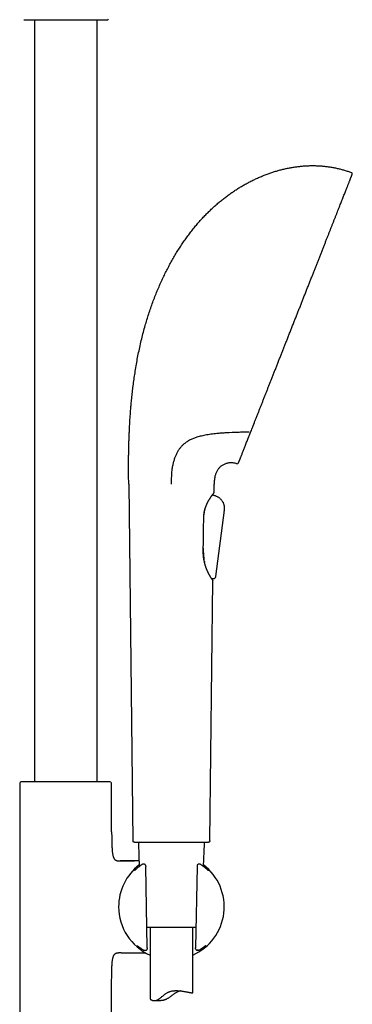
# Model space of a CAD drawing. Header units: millimetres. Extents: x 8 to 1761, y 12 to 2688.
# Tile 19 of 20: x 1195 to 1312, y 2013 to 2359. Entities that reach past the tile are written whole.
import ezdxf

# ---------------------------------------------------------------- set-up
doc = ezdxf.new("R2010")
doc.units = ezdxf.units.MM

msp = doc.modelspace()

# ---------------------------------------------------------------- linework, layer by layer
at = {"color": 7, "linetype": 'Continuous', "lineweight": 30}
for p, q in [((1200, 2358.82), (1200, 2090.78)), ((1222, 2090.78), (1222, 2358.82)), ((1269.48, 2213.59), (1268.38, 2213.55)), ((1233.14, 2195.44), (1234.64, 2070.01)), ((1263.11, 2192.49), (1263.14, 2195.44)), ((1262.59, 2191.72), (1262.6, 2191.74)), ((1262.59, 2191.72), (1263.59, 2191.31)), ((1263.43, 2191.38), (1262.59, 2191.72)), ((1263.59, 2191.31), (1263.43, 2191.38)), ((1263.59, 2191.31), (1263.6, 2191.31)), ((1263.59, 2191.31), (1263.59, 2191.31)), ((1266.21, 2189.19), (1266.29, 2189.05)), ((1259.94, 2186.67), (1259.99, 2186.86)), ((1266.71, 2186.31), (1263.61, 2162.97)), ((1266.71, 2186.31), (1263.61, 2162.97)), ((1259.37, 2172.8), (1259.34, 2173.27)), ((1259.72, 2168.23), (1259.74, 2168.06)), ((1261.65, 2070.01), (1262.74, 2161.51)), ((1262.54, 2161.86), (1262.45, 2162.2)), ((1262.74, 2161.51), (1262.73, 2161.52)), ((1262.74, 2161.51), (1262.74, 2161.54)), ((1262.74, 2161.54), (1262.74, 2161.51)), ((1262.79, 2162.14), (1262.77, 2162.14)), ((1263.61, 2162.97), (1263.61, 2162.97)), ((1194.85, 2090.24), (1194.85, 1975.59)), ((1195.99, 2090.78), (1195.32, 2090.74)), ((1226.01, 2090.78), (1195.99, 2090.78)), ((1226.68, 2090.74), (1226.01, 2090.78)), ((1227.15, 2073.14), (1227.15, 2090.24)), ((1236.52, 2069), (1236.86, 2060.98)), ((1259.42, 2060.98), (1259.77, 2069)), ((1229.57, 2062.97), (1230.14, 2062.97)), ((1230.19, 2062.97), (1230.14, 2062.97)), ((1230.14, 2062.97), (1235.12, 2062.97)), ((1230.19, 2062.97), (1230.19, 2062.97)), ((1238.23, 2061.81), (1238.18, 2061.81)), ((1238.18, 2061.81), (1238.18, 2061.81)), ((1238.59, 2061.8), (1238.23, 2061.81)), ((1238.93, 2061.68), (1238.85, 2061.73)), ((1239.66, 2032.35), (1239.16, 2060.98)), ((1257.13, 2060.98), (1256.63, 2032.35)), ((1257.46, 2061.74), (1257.39, 2061.7)), ((1258.11, 2061.81), (1257.71, 2061.8)), ((1258.39, 2061.72), (1258.38, 2061.73)), ((1258.56, 2061.61), (1258.47, 2061.67)), ((1258.57, 2061.6), (1258.56, 2061.61)), ((1256.75, 2039.52), (1239.54, 2039.52)), ((1240.64, 2039.52), (1240.64, 2014.45)), ((1255.64, 2016.62), (1255.64, 2039.52)), ((1230.14, 2030.67), (1229.57, 2030.67)), ((1230.14, 2030.67), (1230.19, 2030.67)), ((1230.46, 2030.67), (1230.14, 2030.67)), ((1230.14, 2030.67), (1230.19, 2030.67)), ((1238.57, 2031.52), (1238.58, 2031.52)), ((1238.59, 2031.52), (1238.6, 2031.52)), ((1238.6, 2031.52), (1239.08, 2031.52)), ((1239.25, 2031.55), (1239.34, 2031.59)), ((1256.62, 2032.07), (1256.62, 2032.06)), ((1256.97, 2031.58), (1257.07, 2031.55)), ((1257.22, 2031.52), (1257.68, 2031.52)), ((1257.68, 2031.52), (1257.69, 2031.52)), ((1257.77, 2031.52), (1257.79, 2031.53)), ((1258.79, 2031.9), (1258.49, 2031.69)), ((1227.15, 1975.59), (1227.15, 2020.5)), ((1242.11, 2013.84), (1244.38, 2013.84))]:
    msp.add_line(p, q, dxfattribs=at)
at = {"color": 7, "linetype": 'Continuous', "lineweight": 30, "flags": 128}
for points in [[(1262.64, 2161.74), (1262.64, 2161.74), (1262.66, 2161.71)], [(1261.18, 2059.52), (1261.16, 2059.54), (1261.14, 2059.55)]]:
    msp.add_lwpolyline(points, dxfattribs=at)
at = {"color": 7, "linetype": 'Continuous', "lineweight": 30}
for centre, radius, start, end in [((1225.75, 2359.07), 0.25, 270, 0), ((1311.18, 2304.59), 0.5, 338.52, 69.3084), ((1271.26, 2203.13), 0.5, 253.5774, 338.52), ((1262.81, 2192.49), 0.3, 326.6225, 359.3175), ((1195.35, 2090.24), 0.5, 93.928, 180), ((1226.65, 2090.24), 0.5, 0, 86.072), ((1237.02, 2069.02), 0.5, 90, 182.4813), ((1259.27, 2069.02), 0.5, 357.5187, 90), ((1248.14, 2046.82), 18.56, 127.5276, 180), ((1238.18, 2061.31), 0.5, 90, 123.7556), ((1238.59, 2061.3), 0.5, 57.5809, 89.0518), ((1238.66, 2061.26), 0.5, 1.6103, 57.5809), ((1248.14, 2046.82), 18.56, 293.8381, 52.4724), ((1257.63, 2061.26), 0.5, 119.282, 178.3057), ((1257.71, 2061.3), 0.5, 90.9389, 119.282), ((1258.11, 2061.31), 0.5, 56.5683, 91.0345), ((1248.14, 2046.82), 18.56, 180, 246.1619), ((1236.47, 2033.52), 0.5, 232.8367, 235.8542), ((1259.75, 2033.47), 0.5, 306.1061, 307.4474), ((1239.08, 2032.02), 0.5, 270.5884, 290.4221), ((1239.17, 2032.06), 0.5, 290.4221, 0.3961), ((1257.12, 2032.06), 0.5, 179.6868, 251.8365), ((1257.22, 2032.02), 0.5, 251.8365, 269.4168)]:
    msp.add_arc(centre, radius, start, end, dxfattribs=at)
for points, knots in [([(1196.25, 2358.82), (1196.25, 2358.82), (1196.26, 2358.82), (1196.31, 2358.82), (1196.38, 2358.82), (1196.49, 2358.82), (1196.64, 2358.82), (1196.82, 2358.82), (1197.03, 2358.82), (1197.27, 2358.82), (1197.51, 2358.82), (1197.77, 2358.82), (1198.04, 2358.82), (1198.34, 2358.82), (1198.68, 2358.82), (1199.08, 2358.82), (1199.55, 2358.82), (1200.04, 2358.82), (1200.57, 2358.82), (1201.12, 2358.82), (1201.7, 2358.82), (1202.3, 2358.82), (1202.92, 2358.82), (1203.56, 2358.82), (1204.21, 2358.82), (1204.88, 2358.82), (1205.56, 2358.82), (1206.24, 2358.82), (1206.92, 2358.82), (1207.62, 2358.82), (1208.3, 2358.82), (1208.98, 2358.82), (1209.65, 2358.82), (1210.33, 2358.82), (1210.78, 2358.82), (1211, 2358.82)], [0, 0, 0, 0, 0.029162, 0.058257, 0.087346, 0.116491, 0.147408, 0.178247, 0.20908, 0.23998, 0.265758, 0.29147, 0.317156, 0.342861, 0.368624, 0.401521, 0.434325, 0.467123, 0.500002, 0.5329, 0.565703, 0.598501, 0.631381, 0.66359, 0.695712, 0.727827, 0.76002, 0.790937, 0.821776, 0.852609, 0.883509, 0.912667, 0.94176, 0.970851, 1, 1, 1, 1]), ([(1211, 2358.82), (1211.23, 2358.82), (1211.68, 2358.82), (1212.35, 2358.82), (1213.02, 2358.82), (1213.7, 2358.82), (1214.39, 2358.82), (1215.08, 2358.82), (1215.76, 2358.82), (1216.39, 2358.82), (1216.98, 2358.82), (1217.52, 2358.82), (1218.05, 2358.82), (1218.57, 2358.82), (1219.12, 2358.82), (1219.7, 2358.82), (1220.3, 2358.82), (1220.88, 2358.82), (1221.43, 2358.82), (1221.96, 2358.82), (1222.45, 2358.82), (1222.92, 2358.82), (1223.35, 2358.82), (1223.74, 2358.82), (1224.1, 2358.82), (1224.43, 2358.82), (1224.72, 2358.82), (1224.97, 2358.82), (1225.18, 2358.82), (1225.36, 2358.82), (1225.51, 2358.82), (1225.62, 2358.82), (1225.69, 2358.82), (1225.74, 2358.82), (1225.75, 2358.82), (1225.75, 2358.82)], [0, 0, 0, 0, 0.029158, 0.058251, 0.087342, 0.116491, 0.147408, 0.178247, 0.20908, 0.23998, 0.265758, 0.29147, 0.317156, 0.342861, 0.368624, 0.401521, 0.434325, 0.467123, 0.500002, 0.5329, 0.565703, 0.598501, 0.631381, 0.66359, 0.695712, 0.727827, 0.76002, 0.790937, 0.821776, 0.852609, 0.883509, 0.912671, 0.941766, 0.970855, 1, 1, 1, 1]), ([(1233.38, 2214.31), (1233.4, 2214.88), (1233.46, 2216.03), (1233.56, 2217.78), (1233.68, 2219.55), (1233.82, 2221.36), (1233.97, 2223.19), (1234.16, 2225.16), (1234.38, 2227.27), (1234.64, 2229.52), (1234.94, 2231.79), (1235.27, 2234.1), (1235.64, 2236.44), (1236.05, 2238.8), (1236.51, 2241.18), (1237, 2243.57), (1237.55, 2245.95), (1238.13, 2248.33), (1238.75, 2250.61), (1239.37, 2252.77), (1240.01, 2254.83), (1240.69, 2256.88), (1241.41, 2258.91), (1242.16, 2260.92), (1242.95, 2262.92), (1243.78, 2264.9), (1244.62, 2266.78), (1245.46, 2268.58), (1246.3, 2270.29), (1247.17, 2271.97), (1248.07, 2273.63), (1249, 2275.27), (1249.95, 2276.88), (1250.93, 2278.44), (1251.91, 2279.95), (1252.92, 2281.41), (1253.95, 2282.84), (1255, 2284.24), (1256.08, 2285.61), (1257.17, 2286.91), (1258.25, 2288.16), (1259.34, 2289.34), (1260.45, 2290.49), (1261.58, 2291.61), (1262.73, 2292.69), (1263.9, 2293.74), (1265.08, 2294.75), (1266.29, 2295.73), (1267.51, 2296.67), (1268.73, 2297.56), (1269.97, 2298.42), (1271.21, 2299.24), (1272.46, 2300.01), (1273.74, 2300.77), (1275.05, 2301.49), (1276.38, 2302.18), (1277.72, 2302.83), (1279.07, 2303.44), (1280.43, 2304.01), (1281.77, 2304.52), (1283.08, 2304.99), (1284.38, 2305.41), (1285.68, 2305.79), (1286.99, 2306.14), (1288.29, 2306.45), (1289.6, 2306.71), (1290.91, 2306.94), (1292.22, 2307.13), (1293.53, 2307.28), (1294.83, 2307.39), (1296.11, 2307.47), (1297.39, 2307.49), (1298.67, 2307.49), (1299.52, 2307.45), (1299.94, 2307.43)], [0, 0, 0, 0, 0.013497, 0.027271, 0.041304, 0.055581, 0.070084, 0.084798, 0.102389, 0.120224, 0.13828, 0.15653, 0.175329, 0.194282, 0.213365, 0.232554, 0.251829, 0.271167, 0.290549, 0.307531, 0.324521, 0.34151, 0.358486, 0.375441, 0.392365, 0.409247, 0.426078, 0.441142, 0.456152, 0.471102, 0.485987, 0.5008, 0.515538, 0.530195, 0.544256, 0.558234, 0.572128, 0.585934, 0.599651, 0.613276, 0.626039, 0.63872, 0.651321, 0.663841, 0.676282, 0.688644, 0.700928, 0.713134, 0.725264, 0.737317, 0.749082, 0.760774, 0.772393, 0.783942, 0.795836, 0.807655, 0.8194, 0.831071, 0.84267, 0.854198, 0.865004, 0.875749, 0.886436, 0.897065, 0.907638, 0.918159, 0.928628, 0.939049, 0.949423, 0.959756, 0.969865, 0.97994, 0.989983, 1, 1, 1, 1]), ([(1299.94, 2307.43), (1300.38, 2307.4), (1301.25, 2307.35), (1302.55, 2307.21), (1303.85, 2307.03), (1305.14, 2306.81), (1306.42, 2306.54), (1307.67, 2306.24), (1308.91, 2305.89), (1310.14, 2305.5), (1310.95, 2305.2), (1311.35, 2305.05)], [0, 0, 0, 0, 0.11223, 0.224252, 0.336123, 0.447908, 0.559674, 0.669496, 0.779439, 0.889581, 1, 1, 1, 1]), ([(1278.6, 2220.44), (1278.74, 2220.79), (1279.02, 2221.49), (1279.44, 2222.56), (1279.87, 2223.66), (1280.31, 2224.77), (1280.75, 2225.9), (1281.19, 2227.02), (1281.63, 2228.14), (1282.07, 2229.25), (1282.51, 2230.37), (1282.96, 2231.51), (1283.43, 2232.69), (1283.9, 2233.91), (1284.4, 2235.17), (1284.9, 2236.44), (1285.4, 2237.72), (1285.91, 2239.01), (1286.41, 2240.29), (1286.91, 2241.55), (1287.4, 2242.79), (1287.89, 2244.04), (1288.39, 2245.3), (1288.89, 2246.59), (1289.41, 2247.91), (1289.94, 2249.25), (1290.47, 2250.6), (1291, 2251.95), (1291.54, 2253.31), (1292.06, 2254.63), (1292.57, 2255.93), (1293.07, 2257.2), (1293.57, 2258.47), (1294.07, 2259.74), (1294.57, 2261.02), (1295.09, 2262.33), (1295.61, 2263.66), (1296.13, 2264.98), (1296.64, 2266.29), (1297.16, 2267.59), (1297.66, 2268.86), (1298.14, 2270.09), (1298.61, 2271.29), (1299.08, 2272.47), (1299.54, 2273.64), (1300.01, 2274.83), (1300.48, 2276.02), (1300.95, 2277.23), (1301.41, 2278.41), (1301.87, 2279.58), (1302.33, 2280.73), (1302.76, 2281.84), (1303.18, 2282.9), (1303.59, 2283.93), (1303.98, 2284.94), (1304.37, 2285.93), (1304.76, 2286.92), (1305.15, 2287.91), (1305.54, 2288.9), (1305.92, 2289.85), (1306.29, 2290.79), (1306.64, 2291.69), (1306.98, 2292.56), (1307.31, 2293.38), (1307.61, 2294.16), (1307.91, 2294.92), (1308.2, 2295.65), (1308.48, 2296.36), (1308.76, 2297.07), (1309.03, 2297.75), (1309.28, 2298.41), (1309.53, 2299.03), (1309.76, 2299.62), (1309.98, 2300.17), (1310.17, 2300.67), (1310.36, 2301.14), (1310.53, 2301.57), (1310.69, 2301.98), (1310.84, 2302.36), (1310.98, 2302.72), (1311.11, 2303.05), (1311.22, 2303.34), (1311.33, 2303.6), (1311.41, 2303.82), (1311.49, 2304.01), (1311.54, 2304.15), (1311.59, 2304.27), (1311.62, 2304.35), (1311.64, 2304.39), (1311.64, 2304.4), (1311.64, 2304.4)], [0, 0, 0, 0, 0.011886, 0.023731, 0.035543, 0.04733, 0.059101, 0.070819, 0.081833, 0.092842, 0.103852, 0.114869, 0.125902, 0.137615, 0.149314, 0.161008, 0.172706, 0.184415, 0.196128, 0.207155, 0.218173, 0.22919, 0.240213, 0.251248, 0.262932, 0.274602, 0.286265, 0.29793, 0.309605, 0.321277, 0.332262, 0.343237, 0.354211, 0.365189, 0.37618, 0.387819, 0.399444, 0.411063, 0.422683, 0.434313, 0.445946, 0.456899, 0.467843, 0.478785, 0.489733, 0.500694, 0.512313, 0.523919, 0.535519, 0.547123, 0.558737, 0.570362, 0.581312, 0.592255, 0.603198, 0.614148, 0.625112, 0.636758, 0.648393, 0.660026, 0.671664, 0.683316, 0.694986, 0.70598, 0.716968, 0.727957, 0.738953, 0.749963, 0.761643, 0.773309, 0.784971, 0.796636, 0.808313, 0.819998, 0.831001, 0.841996, 0.85299, 0.86399, 0.875004, 0.886677, 0.898336, 0.90999, 0.921646, 0.933313, 0.944994, 0.955998, 0.966994, 0.977988, 0.988988, 1, 1, 1, 1]), ([(1276.06, 2213.98), (1276.17, 2214.25), (1276.37, 2214.78), (1276.62, 2215.39), (1276.77, 2215.79), (1276.85, 2215.98), (1276.93, 2216.18), (1277, 2216.37), (1277.08, 2216.58), (1277.17, 2216.81), (1277.38, 2217.34), (1277.7, 2218.15), (1278.15, 2219.28), (1278.45, 2220.05), (1278.6, 2220.44)], [0, 0, 0, 0, 0.133599, 0.268279, 0.29867, 0.32912, 0.359631, 0.390202, 0.420834, 0.458197, 0.498354, 0.665578, 0.83275, 1, 1, 1, 1]), ([(1233.14, 2195.44), (1233.14, 2195.73), (1233.13, 2196.32), (1233.12, 2197.23), (1233.11, 2198.19), (1233.11, 2199.2), (1233.1, 2200.25), (1233.1, 2201.33), (1233.1, 2202.45), (1233.1, 2203.6), (1233.11, 2204.88), (1233.13, 2206.28), (1233.16, 2207.8), (1233.19, 2209.36), (1233.24, 2210.97), (1233.3, 2212.63), (1233.35, 2213.74), (1233.38, 2214.31)], [0, 0, 0, 0, 0.045732, 0.094105, 0.145039, 0.198454, 0.254272, 0.311353, 0.370601, 0.431939, 0.495295, 0.573246, 0.653827, 0.736915, 0.822387, 0.910122, 1, 1, 1, 1]), ([(1268.38, 2213.55), (1267.9, 2213.53), (1266.94, 2213.48), (1265.51, 2213.38), (1264.22, 2213.26), (1263.06, 2213.14), (1262.02, 2213), (1261, 2212.85), (1260.03, 2212.68), (1259.12, 2212.49), (1258.27, 2212.29), (1257.5, 2212.08), (1256.81, 2211.86), (1256.21, 2211.65), (1255.63, 2211.42), (1255.05, 2211.17), (1254.48, 2210.88), (1253.91, 2210.56), (1253.36, 2210.21), (1252.87, 2209.85), (1252.44, 2209.5), (1252.07, 2209.16), (1251.7, 2208.79), (1251.35, 2208.39), (1251.01, 2207.96), (1250.8, 2207.65), (1250.69, 2207.5)], [0, 0, 0, 0, 0.068549, 0.137109, 0.205655, 0.257451, 0.309263, 0.36107, 0.412859, 0.458578, 0.504306, 0.550019, 0.58454, 0.619061, 0.653204, 0.687347, 0.723625, 0.759934, 0.796235, 0.832501, 0.860122, 0.887754, 0.91537, 0.943578, 0.971804, 1, 1, 1, 1]), ([(1275.46, 2213.8), (1274.79, 2213.78), (1273.46, 2213.73), (1271.47, 2213.66), (1270.14, 2213.61), (1269.48, 2213.59)], [0, 0, 0, 0, 0.334441, 0.668604, 1, 1, 1, 1]), ([(1275.13, 2211.63), (1275.21, 2211.81), (1275.35, 2212.17), (1275.58, 2212.75), (1275.81, 2213.35), (1275.98, 2213.77), (1276.06, 2213.98)], [0, 0, 0, 0, 0.241697, 0.488856, 0.741588, 1, 1, 1, 1]), ([(1271.72, 2202.95), (1271.72, 2202.95), (1271.73, 2202.96), (1271.75, 2203.02), (1271.79, 2203.12), (1271.84, 2203.25), (1271.91, 2203.43), (1271.99, 2203.64), (1272.09, 2203.88), (1272.19, 2204.15), (1272.31, 2204.45), (1272.44, 2204.79), (1272.59, 2205.16), (1272.76, 2205.58), (1272.94, 2206.04), (1273.13, 2206.54), (1273.34, 2207.07), (1273.57, 2207.65), (1273.8, 2208.25), (1274.05, 2208.87), (1274.3, 2209.51), (1274.57, 2210.18), (1274.84, 2210.89), (1275.04, 2211.38), (1275.13, 2211.63)], [0, 0, 0, 0, 0.046469, 0.092919, 0.139386, 0.185906, 0.232515, 0.279141, 0.323027, 0.366886, 0.410748, 0.454643, 0.4986, 0.545132, 0.591585, 0.637997, 0.684401, 0.730833, 0.777812, 0.822303, 0.866735, 0.911141, 0.955552, 1, 1, 1, 1]), ([(1250.69, 2207.5), (1250.59, 2207.35), (1250.4, 2207.05), (1250.13, 2206.57), (1249.89, 2206.08), (1249.66, 2205.58), (1249.45, 2205.08), (1249.25, 2204.54), (1249.06, 2203.96), (1248.88, 2203.35), (1248.72, 2202.75), (1248.58, 2202.15), (1248.44, 2201.46), (1248.32, 2200.69), (1248.22, 2199.84), (1248.15, 2198.98), (1248.11, 2198.11), (1248.09, 2197.24), (1248.08, 2196.34), (1248.07, 2195.74), (1248.07, 2195.44)], [0, 0, 0, 0, 0.0485786, 0.0962091, 0.1428714, 0.1885617, 0.233296, 0.2771094, 0.3285364, 0.3788155, 0.4280796, 0.4764801, 0.5241819, 0.5914576, 0.6581885, 0.7248905, 0.7920465, 0.8600797, 0.9293242, 1, 1, 1, 1]), ([(1271.11, 2202.65), (1270.94, 2202.7), (1270.59, 2202.8), (1270.06, 2202.89), (1269.55, 2202.95), (1269.05, 2202.97), (1268.56, 2202.94), (1268.07, 2202.88), (1267.58, 2202.78), (1267.08, 2202.62), (1266.62, 2202.43), (1266.17, 2202.19), (1265.75, 2201.91), (1265.37, 2201.61), (1265.02, 2201.27), (1264.71, 2200.92), (1264.42, 2200.53), (1264.16, 2200.12), (1263.93, 2199.69), (1263.74, 2199.23), (1263.57, 2198.75), (1263.44, 2198.26), (1263.34, 2197.76), (1263.25, 2197.23), (1263.2, 2196.66), (1263.16, 2196.06), (1263.15, 2195.65), (1263.14, 2195.44)], [0, 0, 0, 0, 0.043089, 0.084593, 0.124678, 0.163506, 0.201241, 0.238041, 0.278782, 0.318738, 0.358112, 0.397097, 0.435869, 0.474593, 0.511317, 0.548247, 0.585487, 0.623134, 0.661278, 0.700118, 0.740101, 0.778155, 0.817904, 0.85967, 0.903756, 0.950445, 1, 1, 1, 1]), ([(1259.51, 2183.72), (1259.51, 2183.85), (1259.52, 2184.13), (1259.55, 2184.54), (1259.59, 2184.96), (1259.64, 2185.34), (1259.7, 2185.68), (1259.76, 2186), (1259.83, 2186.28), (1259.89, 2186.53), (1259.96, 2186.76), (1260.02, 2186.96), (1260.08, 2187.16), (1260.15, 2187.36), (1260.22, 2187.56), (1260.3, 2187.77), (1260.39, 2187.98), (1260.48, 2188.21), (1260.58, 2188.43), (1260.67, 2188.63), (1260.75, 2188.8), (1260.82, 2188.94), (1260.89, 2189.07), (1260.95, 2189.19), (1261.03, 2189.33), (1261.11, 2189.49), (1261.21, 2189.66), (1261.32, 2189.85), (1261.43, 2190.04), (1261.56, 2190.25), (1261.7, 2190.46), (1261.83, 2190.67), (1261.97, 2190.87), (1262.1, 2191.06), (1262.22, 2191.23), (1262.33, 2191.38), (1262.42, 2191.5), (1262.49, 2191.6), (1262.54, 2191.67), (1262.6, 2191.74), (1262.65, 2191.81), (1262.71, 2191.88), (1262.77, 2191.96), (1262.83, 2192.04), (1262.89, 2192.11), (1262.94, 2192.18), (1262.99, 2192.24), (1263.03, 2192.29), (1263.05, 2192.32), (1263.06, 2192.33), (1263.06, 2192.33)], [0, 0, 0, 0, 0.0261834, 0.0562854, 0.0843875, 0.1105102, 0.134648, 0.1568044, 0.1769852, 0.1951892, 0.2114107, 0.226079, 0.2409534, 0.256222, 0.2718866, 0.2879488, 0.3064129, 0.325381, 0.3448426, 0.3629292, 0.3782953, 0.3909368, 0.4008509, 0.4129624, 0.4261207, 0.4418924, 0.4609083, 0.4795927, 0.5006221, 0.5239983, 0.5497231, 0.5769819, 0.6030309, 0.6318907, 0.658753, 0.6836075, 0.7064499, 0.7224161, 0.7372276, 0.7509194, 0.7661045, 0.784404, 0.8058227, 0.8266662, 0.8498034, 0.8752384, 0.9029755, 0.9330129, 0.965351, 1, 1, 1, 1]), ([(1266.71, 2186.31), (1266.73, 2186.43), (1266.76, 2186.67), (1266.79, 2187.03), (1266.78, 2187.41), (1266.74, 2187.8), (1266.65, 2188.19), (1266.51, 2188.59), (1266.34, 2188.97), (1266.12, 2189.35), (1265.87, 2189.71), (1265.59, 2190.04), (1265.28, 2190.34), (1264.95, 2190.61), (1264.62, 2190.83), (1264.28, 2191.02), (1263.93, 2191.18), (1263.7, 2191.27), (1263.59, 2191.31)], [0, 0, 0, 0, 0.055738, 0.112396, 0.170813, 0.231419, 0.294543, 0.358837, 0.425045, 0.49246, 0.560249, 0.628894, 0.696119, 0.761322, 0.824081, 0.884488, 0.942825, 1, 1, 1, 1]), ([(1266.22, 2189.17), (1266.26, 2189.11), (1266.3, 2189.05), (1266.33, 2188.98), (1266.33, 2188.98)], [0, 0, 0, 0, 0.9492909, 1, 1, 1, 1]), ([(1259.52, 2184.07), (1259.53, 2184.14), (1259.56, 2184.38), (1259.61, 2184.77), (1259.68, 2185.25), (1259.76, 2185.72), (1259.85, 2186.2), (1259.91, 2186.51), (1259.94, 2186.67)], [0, 0, 0, 0, 0.08374, 0.264053, 0.444366, 0.626806, 0.809241, 1, 1, 1, 1]), ([(1259.33, 2172.18), (1259.35, 2173.91), (1259.41, 2177.75), (1259.47, 2181.6), (1259.51, 2183.72)], [0, 0, 0, 0, 0.449194, 1, 1, 1, 1]), ([(1262.64, 2161.74), (1262.63, 2161.75), (1262.6, 2161.78), (1262.55, 2161.85), (1262.5, 2161.92), (1262.44, 2162), (1262.38, 2162.09), (1262.32, 2162.17), (1262.26, 2162.26), (1262.18, 2162.36), (1262.09, 2162.51), (1261.97, 2162.7), (1261.83, 2162.91), (1261.72, 2163.11), (1261.62, 2163.27), (1261.55, 2163.39), (1261.49, 2163.49), (1261.45, 2163.57), (1261.43, 2163.62), (1261.4, 2163.67), (1261.37, 2163.73), (1261.32, 2163.82), (1261.25, 2163.96), (1261.15, 2164.15), (1261.04, 2164.37), (1260.93, 2164.59), (1260.83, 2164.81), (1260.75, 2165), (1260.68, 2165.16), (1260.63, 2165.29), (1260.57, 2165.43), (1260.51, 2165.58), (1260.45, 2165.72), (1260.4, 2165.86), (1260.36, 2165.97), (1260.33, 2166.07), (1260.3, 2166.14), (1260.27, 2166.22), (1260.23, 2166.33), (1260.18, 2166.49), (1260.11, 2166.68), (1260.04, 2166.91), (1259.97, 2167.17), (1259.88, 2167.47), (1259.8, 2167.82), (1259.7, 2168.21), (1259.63, 2168.56), (1259.58, 2168.85), (1259.55, 2169.04), (1259.52, 2169.22), (1259.5, 2169.37), (1259.48, 2169.49), (1259.47, 2169.58), (1259.46, 2169.66), (1259.45, 2169.74), (1259.43, 2169.86), (1259.42, 2170.02), (1259.4, 2170.22), (1259.38, 2170.46), (1259.36, 2170.75), (1259.34, 2171.07), (1259.33, 2171.44), (1259.32, 2171.81), (1259.33, 2172.06), (1259.33, 2172.18)], [0, 0, 0, 0, 0.030629, 0.059026, 0.085191, 0.109124, 0.130827, 0.1503, 0.167544, 0.182927, 0.213205, 0.243356, 0.27338, 0.303231, 0.320091, 0.334221, 0.34562, 0.35429, 0.358342, 0.362995, 0.369912, 0.379091, 0.390533, 0.413625, 0.435424, 0.455804, 0.474825, 0.494363, 0.505291, 0.516612, 0.528326, 0.540432, 0.552695, 0.563313, 0.573237, 0.580359, 0.584932, 0.589821, 0.599364, 0.611479, 0.626163, 0.643348, 0.662415, 0.683213, 0.708558, 0.736071, 0.765749, 0.780474, 0.794221, 0.806076, 0.816039, 0.824112, 0.830012, 0.834254, 0.839498, 0.847402, 0.857964, 0.871184, 0.887062, 0.905599, 0.926796, 0.950656, 0.977182, 1, 1, 1, 1]), ([(1259.72, 2168.23), (1259.71, 2168.42), (1259.67, 2168.79), (1259.62, 2169.36), (1259.57, 2169.94), (1259.53, 2170.52), (1259.48, 2171.12), (1259.44, 2171.69), (1259.4, 2172.26), (1259.38, 2172.62), (1259.37, 2172.8)], [0, 0, 0, 0, 0.1259323, 0.2519763, 0.3779508, 0.5066091, 0.6353324, 0.7640151, 0.8819899, 1, 1, 1, 1]), ([(1263.61, 2162.97), (1263.6, 2162.91), (1263.59, 2162.81), (1263.55, 2162.66), (1263.5, 2162.53), (1263.43, 2162.43), (1263.36, 2162.34), (1263.27, 2162.27), (1263.17, 2162.22), (1263.06, 2162.17), (1262.95, 2162.15), (1262.83, 2162.14), (1262.69, 2162.14), (1262.57, 2162.16), (1262.48, 2162.19), (1262.45, 2162.2)], [0, 0, 0, 0, 0.0950527, 0.188489, 0.2798844, 0.3476456, 0.4153344, 0.4835721, 0.5527382, 0.6230182, 0.6943817, 0.7666423, 0.839608, 0.9374943, 1, 1, 1, 1]), ([(1262.77, 2162.14), (1262.71, 2162.14), (1262.6, 2162.15), (1262.49, 2162.19), (1262.45, 2162.2)], [0, 0, 0, 0, 0.557452, 1, 1, 1, 1]), ([(1262.73, 2161.52), (1262.73, 2161.53), (1262.73, 2161.56), (1262.72, 2161.6), (1262.69, 2161.67), (1262.67, 2161.7), (1262.66, 2161.72)], [0, 0, 0, 0, 0.047878, 0.357218, 0.674212, 1, 1, 1, 1]), ([(1262.67, 2161.7), (1262.68, 2161.69), (1262.68, 2161.69), (1262.67, 2161.7), (1262.66, 2161.71)], [0, 0, 0, 0, 0.168009, 1, 1, 1, 1]), ([(1227.15, 2073.14), (1227.15, 2072.71), (1227.15, 2071.84), (1227.17, 2070.54), (1227.2, 2069.43), (1227.23, 2068.5), (1227.26, 2067.77), (1227.3, 2067.06), (1227.35, 2066.43), (1227.41, 2065.88), (1227.47, 2065.41), (1227.55, 2065), (1227.63, 2064.66), (1227.71, 2064.37), (1227.81, 2064.11), (1227.93, 2063.87), (1228.06, 2063.65), (1228.21, 2063.46), (1228.38, 2063.31), (1228.58, 2063.18), (1228.8, 2063.08), (1229.04, 2063.02), (1229.3, 2062.98), (1229.48, 2062.97), (1229.57, 2062.97)], [0, 0, 0, 0, 0.114315, 0.229333, 0.343376, 0.40944, 0.474245, 0.537352, 0.59807, 0.641999, 0.683801, 0.723215, 0.751082, 0.777431, 0.802259, 0.825631, 0.847698, 0.868724, 0.889126, 0.909441, 0.93022, 0.951966, 0.975109, 1, 1, 1, 1]), ([(1235.14, 2069.52), (1235.09, 2069.52), (1235, 2069.53), (1234.86, 2069.59), (1234.76, 2069.69), (1234.69, 2069.8), (1234.65, 2069.9), (1234.64, 2069.98), (1234.64, 2070.01)], [0, 0, 0, 0, 0.1767564, 0.3668153, 0.5628309, 0.7154904, 0.8622772, 1, 1, 1, 1]), ([(1235.14, 2069.52), (1235.14, 2069.52), (1235.15, 2069.52), (1235.21, 2069.52), (1235.32, 2069.52), (1235.46, 2069.52), (1235.64, 2069.52), (1235.86, 2069.52), (1236.12, 2069.52), (1236.42, 2069.52), (1236.76, 2069.52), (1237.13, 2069.52), (1237.53, 2069.52), (1237.97, 2069.52), (1238.44, 2069.52), (1238.94, 2069.52), (1239.47, 2069.52), (1240.03, 2069.52), (1240.61, 2069.52), (1241.22, 2069.52), (1241.85, 2069.52), (1242.5, 2069.52), (1243.16, 2069.52), (1243.85, 2069.52), (1244.54, 2069.52), (1245.25, 2069.52), (1245.96, 2069.52), (1246.69, 2069.52), (1247.41, 2069.52), (1248.14, 2069.52), (1248.87, 2069.52), (1249.6, 2069.52), (1250.32, 2069.52), (1251.04, 2069.52), (1251.75, 2069.52), (1252.44, 2069.52), (1253.12, 2069.52), (1253.79, 2069.52), (1254.44, 2069.52), (1255.07, 2069.52), (1255.67, 2069.52), (1256.26, 2069.52), (1256.81, 2069.52), (1257.34, 2069.52), (1257.85, 2069.52), (1258.32, 2069.52), (1258.76, 2069.52), (1259.16, 2069.52), (1259.53, 2069.52), (1259.87, 2069.52), (1260.17, 2069.52), (1260.43, 2069.52), (1260.65, 2069.52), (1260.83, 2069.52), (1260.97, 2069.52), (1261.08, 2069.52), (1261.14, 2069.52), (1261.15, 2069.52), (1261.15, 2069.52)], [0, 0, 0, 0, 0.017876, 0.035708, 0.053551, 0.071445, 0.089295, 0.107128, 0.125, 0.142884, 0.160721, 0.178568, 0.196461, 0.21431, 0.232139, 0.250005, 0.267881, 0.285711, 0.303551, 0.321442, 0.33929, 0.357121, 0.37499, 0.39287, 0.410704, 0.428547, 0.446439, 0.464288, 0.482119, 0.499986, 0.517866, 0.535698, 0.553541, 0.571433, 0.589283, 0.607115, 0.624984, 0.642863, 0.660696, 0.678538, 0.696428, 0.714274, 0.732101, 0.749966, 0.767844, 0.785677, 0.80352, 0.821415, 0.839268, 0.857104, 0.874977, 0.892859, 0.910692, 0.928535, 0.946428, 0.964283, 0.982121, 1, 1, 1, 1]), ([(1261.65, 2070.01), (1261.65, 2069.97), (1261.64, 2069.87), (1261.57, 2069.74), (1261.48, 2069.63), (1261.37, 2069.56), (1261.26, 2069.53), (1261.19, 2069.52), (1261.15, 2069.52)], [0, 0, 0, 0, 0.176756, 0.366815, 0.562831, 0.71549, 0.862277, 1, 1, 1, 1]), ([(1236.78, 2062.97), (1236.63, 2062.97), (1236.33, 2062.97), (1235.86, 2062.97), (1235.39, 2062.97), (1234.93, 2062.97), (1234.47, 2062.97), (1234.04, 2062.97), (1233.62, 2062.97), (1233.23, 2062.97), (1232.87, 2062.97), (1232.58, 2062.97), (1232.35, 2062.97), (1232.19, 2062.97), (1232.04, 2062.97), (1231.9, 2062.97), (1231.77, 2062.97), (1231.62, 2062.97), (1231.44, 2062.97), (1231.25, 2062.97), (1231.03, 2062.97), (1230.78, 2062.97), (1230.5, 2062.97), (1230.3, 2062.97), (1230.19, 2062.97)], [0, 0, 0, 0, 0.065275, 0.13973, 0.211254, 0.279539, 0.349795, 0.416263, 0.478947, 0.537849, 0.592969, 0.6432, 0.67033, 0.695211, 0.717854, 0.738281, 0.757547, 0.778636, 0.805977, 0.839832, 0.870707, 0.907597, 0.950666, 1, 1, 1, 1]), ([(1236.71, 2060.87), (1236.67, 2060.83), (1236.57, 2060.75), (1236.42, 2060.64), (1236.28, 2060.52), (1236.14, 2060.4), (1236.01, 2060.29), (1235.89, 2060.19), (1235.78, 2060.09), (1235.67, 2060), (1235.58, 2059.92), (1235.5, 2059.85), (1235.42, 2059.78), (1235.35, 2059.72), (1235.29, 2059.67), (1235.24, 2059.63), (1235.2, 2059.59), (1235.17, 2059.57), (1235.16, 2059.56), (1235.15, 2059.55), (1235.15, 2059.55), (1235.15, 2059.55)], [0, 0, 0, 0, 0.0482811, 0.1062258, 0.1643917, 0.2226862, 0.2809952, 0.3391737, 0.3970903, 0.4545985, 0.5115304, 0.5677163, 0.6241513, 0.6821227, 0.7400863, 0.7973027, 0.852868, 0.9055287, 0.9492362, 0.9870637, 1, 1, 1, 1]), ([(1237.89, 2061.72), (1237.81, 2061.67), (1237.65, 2061.56), (1237.42, 2061.4), (1237.2, 2061.24), (1236.99, 2061.08), (1236.82, 2060.95), (1236.73, 2060.88), (1236.71, 2060.86)], [0, 0, 0, 0, 0.183792, 0.367581, 0.552582, 0.737581, 0.926571, 1, 1, 1, 1]), ([(1238.23, 2061.81), (1238.23, 2061.81), (1238.23, 2061.81), (1238.23, 2061.81), (1238.23, 2061.81)], [0, 0, 0, 0, 0.363483, 1, 1, 1, 1]), ([(1239.16, 2061.27), (1239.16, 2061.23), (1239.16, 2061.15), (1239.16, 2061.05), (1239.16, 2060.99), (1239.16, 2060.98)], [0, 0, 0, 0, 0.420797, 0.857953, 1, 1, 1, 1]), ([(1257.13, 2061.27), (1257.13, 2061.25), (1257.13, 2061.2), (1257.13, 2061.11), (1257.13, 2061.04), (1257.13, 2060.99), (1257.13, 2060.98)], [0, 0, 0, 0, 0.270016, 0.5617694, 0.8610881, 1, 1, 1, 1]), ([(1258.47, 2061.67), (1258.47, 2061.67), (1258.44, 2061.69), (1258.42, 2061.71), (1258.39, 2061.72)], [0, 0, 0, 0, 0.018648, 1, 1, 1, 1]), ([(1259.88, 2060.63), (1259.82, 2060.67), (1259.7, 2060.77), (1259.47, 2060.95), (1259.19, 2061.16), (1258.89, 2061.38), (1258.68, 2061.53), (1258.57, 2061.6)], [0, 0, 0, 0, 0.139011, 0.349475, 0.56625, 0.783207, 1, 1, 1, 1]), ([(1261.14, 2059.55), (1261.14, 2059.55), (1261.14, 2059.55), (1261.13, 2059.55), (1261.12, 2059.56), (1261.1, 2059.58), (1261.07, 2059.61), (1261.02, 2059.64), (1260.97, 2059.69), (1260.91, 2059.74), (1260.84, 2059.8), (1260.76, 2059.87), (1260.68, 2059.95), (1260.58, 2060.04), (1260.47, 2060.13), (1260.36, 2060.23), (1260.23, 2060.33), (1260.1, 2060.44), (1259.98, 2060.54), (1259.9, 2060.61), (1259.87, 2060.64)], [0, 0, 0, 0, 0.006674, 0.044338, 0.088612, 0.139255, 0.19534, 0.255537, 0.317074, 0.378801, 0.441979, 0.506018, 0.570556, 0.63537, 0.700326, 0.765359, 0.830396, 0.893506, 0.957537, 1, 1, 1, 1]), ([(1236.06, 2033.2), (1236.06, 2033.2), (1236.06, 2033.2), (1236.07, 2033.2), (1236.08, 2033.19), (1236.1, 2033.17), (1236.13, 2033.15), (1236.16, 2033.13), (1236.17, 2033.12)], [0, 0, 0, 0, 0.00918, 0.168417, 0.351584, 0.543891, 0.775944, 1, 1, 1, 1]), ([(1236.19, 2033.11), (1236.2, 2033.1), (1236.21, 2033.09), (1236.24, 2033.07), (1236.28, 2033.04), (1236.33, 2033.01), (1236.39, 2032.96), (1236.46, 2032.91), (1236.54, 2032.85), (1236.63, 2032.78), (1236.73, 2032.7), (1236.84, 2032.62), (1236.96, 2032.53), (1237.08, 2032.44), (1237.17, 2032.38), (1237.22, 2032.34)], [0, 0, 0, 0, 0.0578996, 0.1263352, 0.1999866, 0.2770289, 0.3514796, 0.4291757, 0.5090057, 0.5903014, 0.6725671, 0.7554323, 0.8386128, 0.9218782, 1, 1, 1, 1]), ([(1258.91, 2032.23), (1258.93, 2032.25), (1259.01, 2032.3), (1259.13, 2032.38), (1259.26, 2032.48), (1259.38, 2032.57), (1259.5, 2032.65), (1259.6, 2032.73), (1259.7, 2032.81), (1259.79, 2032.87), (1259.87, 2032.93), (1259.93, 2032.99), (1259.99, 2033.03), (1260.03, 2033.05), (1260.04, 2033.06), (1260.04, 2033.07)], [0, 0, 0, 0, 0.0436042, 0.1299422, 0.2167117, 0.303821, 0.391141, 0.4784936, 0.5656241, 0.6522633, 0.7380604, 0.8225395, 0.9050277, 0.9845943, 1, 1, 1, 1]), ([(1260.05, 2033.07), (1260.06, 2033.08), (1260.09, 2033.1), (1260.11, 2033.12), (1260.13, 2033.13)], [0, 0, 0, 0, 0.262845, 1, 1, 1, 1]), ([(1260.13, 2033.13), (1260.13, 2033.13), (1260.15, 2033.15), (1260.18, 2033.17), (1260.22, 2033.2), (1260.25, 2033.22), (1260.26, 2033.23), (1260.27, 2033.24), (1260.27, 2033.24), (1260.27, 2033.24)], [0, 0, 0, 0, 0.023627, 0.284733, 0.508347, 0.698225, 0.855298, 0.981123, 1, 1, 1, 1]), ([(1260.16, 2033.15), (1260.15, 2033.15), (1260.14, 2033.14), (1260.13, 2033.13), (1260.13, 2033.13)], [0, 0, 0, 0, 0.760039, 1, 1, 1, 1]), ([(1227.15, 2020.5), (1227.15, 2020.93), (1227.15, 2021.8), (1227.17, 2023.1), (1227.2, 2024.21), (1227.23, 2025.14), (1227.26, 2025.87), (1227.3, 2026.58), (1227.35, 2027.21), (1227.41, 2027.76), (1227.47, 2028.23), (1227.55, 2028.64), (1227.63, 2028.98), (1227.71, 2029.27), (1227.81, 2029.53), (1227.93, 2029.77), (1228.06, 2029.99), (1228.21, 2030.17), (1228.38, 2030.33), (1228.58, 2030.46), (1228.8, 2030.55), (1229.04, 2030.62), (1229.3, 2030.66), (1229.48, 2030.67), (1229.57, 2030.67)], [0, 0, 0, 0, 0.114318, 0.229337, 0.343381, 0.409445, 0.47425, 0.537356, 0.598073, 0.642001, 0.683802, 0.723215, 0.751081, 0.77743, 0.802257, 0.825629, 0.847696, 0.868722, 0.889124, 0.909439, 0.930218, 0.951965, 0.975108, 1, 1, 1, 1]), ([(1230.46, 2030.67), (1230.57, 2030.67), (1230.76, 2030.67), (1231.04, 2030.67), (1231.28, 2030.67), (1231.47, 2030.67), (1231.62, 2030.67), (1231.74, 2030.67), (1231.84, 2030.67), (1231.93, 2030.67), (1232.02, 2030.67), (1232.12, 2030.67), (1232.27, 2030.67), (1232.48, 2030.67), (1232.75, 2030.67), (1233.09, 2030.67), (1233.49, 2030.67), (1233.96, 2030.67), (1234.46, 2030.67), (1234.96, 2030.67), (1235.47, 2030.67), (1235.98, 2030.67), (1236.5, 2030.67), (1236.99, 2030.67), (1237.46, 2030.67), (1237.9, 2030.67), (1238.3, 2030.67), (1238.67, 2030.67), (1238.9, 2030.67), (1239.01, 2030.67), (1239.01, 2030.67)], [0, 0, 0, 0, 0.03694, 0.070659, 0.101041, 0.12233, 0.139945, 0.154001, 0.164732, 0.174704, 0.185458, 0.197, 0.209336, 0.237773, 0.269737, 0.304918, 0.355469, 0.409838, 0.468029, 0.530042, 0.586825, 0.646479, 0.70791, 0.766118, 0.820491, 0.871035, 0.917753, 0.960648, 0.999725, 1, 1, 1, 1]), ([(1237.21, 2032.35), (1237.23, 2032.33), (1237.33, 2032.26), (1237.53, 2032.13), (1237.78, 2031.95), (1238.04, 2031.78), (1238.21, 2031.67), (1238.3, 2031.62)], [0, 0, 0, 0, 0.09177, 0.33081, 0.569641, 0.798072, 1, 1, 1, 1]), ([(1238.33, 2031.6), (1238.33, 2031.6), (1238.36, 2031.58), (1238.42, 2031.55), (1238.48, 2031.53), (1238.51, 2031.52)], [0, 0, 0, 0, 0.0244416, 0.5459209, 1, 1, 1, 1]), ([(1238.51, 2031.52), (1238.52, 2031.52), (1238.54, 2031.52), (1238.56, 2031.52), (1238.57, 2031.52), (1238.57, 2031.52)], [0, 0, 0, 0, 0.457884, 0.839791, 1, 1, 1, 1]), ([(1238.59, 2031.52), (1238.6, 2031.52), (1238.6, 2031.52), (1238.6, 2031.52), (1238.6, 2031.52)], [0, 0, 0, 0, 0.802804, 1, 1, 1, 1]), ([(1239.66, 2032.35), (1239.66, 2032.31), (1239.67, 2032.23), (1239.67, 2032.13), (1239.67, 2032.08), (1239.67, 2032.07)], [0, 0, 0, 0, 0.423692, 0.86245, 1, 1, 1, 1]), ([(1256.62, 2032.07), (1256.62, 2032.1), (1256.62, 2032.18), (1256.62, 2032.28), (1256.63, 2032.34), (1256.63, 2032.35)], [0, 0, 0, 0, 0.42354, 0.863561, 1, 1, 1, 1]), ([(1257.59, 2031.55), (1257.59, 2031.55), (1257.58, 2031.55), (1257.53, 2031.56), (1257.46, 2031.56), (1257.37, 2031.56), (1257.26, 2031.56), (1257.17, 2031.56), (1257.12, 2031.56)], [0, 0, 0, 0, 0.0568868, 0.2464962, 0.3875406, 0.5323544, 0.7635584, 1, 1, 1, 1]), ([(1257.68, 2031.52), (1257.68, 2031.52), (1257.71, 2031.52), (1257.74, 2031.52), (1257.77, 2031.52)], [0, 0, 0, 0, 0.020308, 1, 1, 1, 1]), ([(1257.96, 2031.6), (1257.96, 2031.6), (1257.93, 2031.58), (1257.87, 2031.55), (1257.81, 2031.53), (1257.79, 2031.53)], [0, 0, 0, 0, 0.025603, 0.5698137, 1, 1, 1, 1]), ([(1257.96, 2031.6), (1258.05, 2031.66), (1258.24, 2031.78), (1258.51, 2031.95), (1258.73, 2032.1), (1258.86, 2032.2), (1258.92, 2032.23)], [0, 0, 0, 0, 0.2679, 0.536593, 0.807659, 1, 1, 1, 1]), ([(1240.64, 2014.45), (1240.65, 2014.44), (1240.65, 2014.41), (1240.7, 2014.34), (1240.78, 2014.25), (1240.92, 2014.15), (1241.1, 2014.05), (1241.32, 2013.97), (1241.54, 2013.9), (1241.76, 2013.86), (1242.01, 2013.83), (1242.26, 2013.84), (1242.5, 2013.86), (1242.73, 2013.91), (1242.96, 2013.98), (1243.2, 2014.08), (1243.45, 2014.2), (1243.69, 2014.35), (1243.93, 2014.52), (1244.24, 2014.74), (1244.6, 2015.04), (1245.01, 2015.38), (1245.42, 2015.72), (1245.81, 2016.03), (1246.2, 2016.31), (1246.59, 2016.56), (1246.95, 2016.75), (1247.28, 2016.89), (1247.59, 2017), (1247.9, 2017.09), (1248.25, 2017.18), (1248.65, 2017.25), (1249.07, 2017.3), (1249.5, 2017.33), (1249.97, 2017.33), (1250.48, 2017.32), (1251.02, 2017.27), (1251.55, 2017.22), (1252.05, 2017.14), (1252.54, 2017.07), (1252.99, 2016.99), (1253.42, 2016.91), (1253.76, 2016.84), (1254.04, 2016.79), (1254.27, 2016.74), (1254.51, 2016.7), (1254.74, 2016.66), (1254.95, 2016.62), (1255.15, 2016.6), (1255.32, 2016.58), (1255.46, 2016.57), (1255.55, 2016.57), (1255.61, 2016.58), (1255.64, 2016.6), (1255.64, 2016.61), (1255.64, 2016.62)], [0, 0, 0, 0, 0.018101, 0.036134, 0.060378, 0.084927, 0.109628, 0.134642, 0.152792, 0.171023, 0.189365, 0.207833, 0.221462, 0.235171, 0.249166, 0.263276, 0.276909, 0.290635, 0.304586, 0.318592, 0.342902, 0.367325, 0.388949, 0.41062, 0.430307, 0.45009, 0.467614, 0.480858, 0.494102, 0.507597, 0.521093, 0.538588, 0.556213, 0.57395, 0.591797, 0.615038, 0.638456, 0.662204, 0.686106, 0.709761, 0.733554, 0.75756, 0.781857, 0.794709, 0.811353, 0.828047, 0.847794, 0.867628, 0.88673, 0.909019, 0.931437, 0.95055, 0.969745, 0.988227, 1, 1, 1, 1]), ([(1251.47, 2017.22), (1251.4, 2017.21), (1251.23, 2017.18), (1250.93, 2017.1), (1250.6, 2016.99), (1250.28, 2016.87), (1249.98, 2016.73), (1249.69, 2016.58), (1249.4, 2016.4), (1249.09, 2016.2), (1248.78, 2015.98), (1248.48, 2015.75), (1248.17, 2015.52), (1247.86, 2015.28), (1247.55, 2015.05), (1247.24, 2014.82), (1246.92, 2014.61), (1246.59, 2014.41), (1246.25, 2014.24), (1245.9, 2014.09), (1245.55, 2013.98), (1245.2, 2013.9), (1244.85, 2013.85), (1244.57, 2013.84), (1244.42, 2013.84), (1244.38, 2013.84)], [0, 0, 0, 0, 0.029155, 0.069289, 0.121775, 0.16146, 0.201145, 0.241574, 0.282009, 0.328207, 0.374414, 0.420979, 0.467546, 0.514323, 0.561099, 0.608175, 0.655244, 0.701641, 0.748307, 0.795331, 0.84286, 0.889341, 0.936284, 0.983603, 1, 1, 1, 1])]:
    msp.add_open_spline(points, degree=3, knots=knots, dxfattribs=at)

doc.saveas('drawing.dxf')
